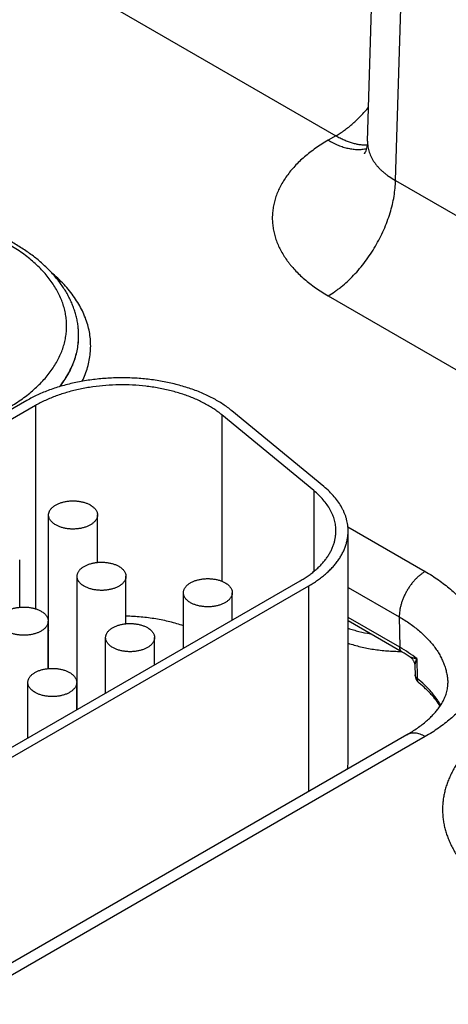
# Model space of a CAD drawing. Header units: inches. Extents: x 0 to 34, y 0 to 22.
# Tile 75 of 116: x 26.092 to 26.443, y 16.183 to 16.989. Entities that reach past the tile are written whole.
import ezdxf

# ---------------------------------------------------------------- set-up
doc = ezdxf.new("R2010")
doc.units = ezdxf.units.IN
doc.header["$LTSCALE"] = 1.87
doc.header["$MEASUREMENT"] = 0
doc.layers.get('0').update_dxf_attribs({"linetype": 'CONTINUOUS'})

msp = doc.modelspace()

# ---------------------------------------------------------------- linework, layer by layer
at = {"color": 7, "linetype": 'CONTINUOUS'}
for p, q in [((26.3765, 16.88926), (26.4124, 18.07674)), ((26.39934, 16.85709), (26.43522, 18.04376)), ((26.01984, 17.08469), (26.35058, 16.89373)), ((26.35058, 16.89373), (26.3442, 16.89004)), ((26.39934, 16.85709), (26.50563, 16.79573)), ((26.3442, 16.76268), (26.45048, 16.70131)), ((26.14004, 16.72967), (26.14004, 16.72993)), ((26.14004, 16.72967), (26.14004, 16.72993)), ((26.09763, 16.67691), (25.76812, 16.48666)), ((26.1047, 16.67283), (25.77519, 16.48258)), ((26.1047, 16.67283), (26.1047, 16.5064)), ((26.34065, 16.60648), (26.26552, 16.66843)), ((26.25732, 16.66512), (26.25732, 16.52895)), ((26.33246, 16.60317), (26.25732, 16.66512)), ((26.33246, 16.60317), (26.33246, 16.53695)), ((26.11546, 16.45745), (26.11546, 16.58322)), ((26.15546, 16.54438), (26.15546, 16.58322)), ((26.36038, 16.57342), (26.42362, 16.53691)), ((26.36054, 16.38063), (26.36054, 16.57005)), ((26.09182, 16.50764), (26.09182, 16.54648)), ((26.02391, 16.35754), (26.32125, 16.52922)), ((26.13879, 16.42387), (26.13879, 16.533)), ((26.17879, 16.49417), (26.17879, 16.533)), ((26.03098, 16.35346), (26.32832, 16.52514)), ((26.32832, 16.35687), (26.32832, 16.52514)), ((26.36054, 16.52391), (26.40241, 16.49974)), ((26.22577, 16.47409), (26.22577, 16.51953)), ((26.26577, 16.49719), (26.26577, 16.51953)), ((26.11515, 16.45742), (26.11515, 16.49626)), ((26.40279, 16.47495), (26.36054, 16.49934)), ((26.40466, 16.47095), (26.36054, 16.49642)), ((26.40241, 16.49974), (26.40279, 16.47495)), ((26.16213, 16.43735), (26.16213, 16.48278)), ((26.20213, 16.46044), (26.20213, 16.48278)), ((26.41664, 16.46559), (26.41709, 16.44925)), ((26.41516, 16.45974), (26.41538, 16.45218)), ((26.09849, 16.4006), (26.09849, 16.44604)), ((26.13849, 16.4237), (26.13849, 16.44604)), ((26.40862, 16.40323), (26.02891, 16.18399)), ((26.42362, 16.40174), (26.04391, 16.1825))]:
    msp.add_line(p, q, dxfattribs=at)
for points in [[(26.3765, 16.88926), (26.3764, 16.88768), (26.37621, 16.88613), (26.37595, 16.88471), (26.37564, 16.88345), (26.3753, 16.88235), (26.37496, 16.88141), (26.37464, 16.88065), (26.37434, 16.88004), (26.3741, 16.87959), (26.37392, 16.87928), (26.3738, 16.8791), (26.37376, 16.87905)], [(26.4112, 16.46689), (26.41132, 16.46681), (26.41181, 16.46645), (26.41228, 16.46605), (26.41271, 16.46563), (26.41312, 16.46517), (26.4135, 16.46468), (26.41384, 16.46417), (26.41414, 16.46364), (26.41441, 16.46308), (26.41464, 16.46251), (26.41483, 16.46193), (26.41497, 16.46134), (26.41508, 16.46074), (26.41514, 16.46015), (26.41516, 16.45974)]]:
    msp.add_lwpolyline(points, dxfattribs=at)
for centre, radius, start, end in [((26.16095, 16.38361), 0.1146, 113.3924, 113.55969), ((26.34509, 16.36756), 0.11933, 56.35263, 60.05244), ((26.42439, 16.45243), 0.00902, 181.60206, 231.41987), ((26.32364, 16.38064), 0.0369, 351.58696, 359.98867)]:
    msp.add_arc(centre, radius, start, end, dxfattribs=at)
for points, knots in [([(26.35058, 16.89373), (26.35176, 16.89441), (26.35412, 16.89586), (26.3576, 16.89826), (26.36105, 16.90088), (26.36445, 16.90374), (26.3678, 16.90681), (26.37108, 16.91008), (26.37428, 16.91354), (26.37634, 16.91595), (26.37735, 16.91719)], [0, 0, 0, 0, 0.114507, 0.232446, 0.353643, 0.477884, 0.604924, 0.73449, 0.866288, 1, 1, 1, 1]), ([(26.35058, 16.89373), (26.35167, 16.89309), (26.35386, 16.89191), (26.35718, 16.89033), (26.36048, 16.88901), (26.36374, 16.88793), (26.36695, 16.8871), (26.37011, 16.88654), (26.37319, 16.88623), (26.37523, 16.88619), (26.37623, 16.88622)], [0, 0, 0, 0, 0.140131, 0.275859, 0.407139, 0.533987, 0.656492, 0.774817, 0.889209, 1, 1, 1, 1]), ([(26.3442, 16.89004), (26.34242, 16.88901), (26.33894, 16.88691), (26.33393, 16.88356), (26.32922, 16.88008), (26.32481, 16.87647), (26.32071, 16.87273), (26.31693, 16.86889), (26.31348, 16.86494), (26.31037, 16.86089), (26.3076, 16.85677), (26.30519, 16.85256), (26.30314, 16.8483), (26.30146, 16.84398), (26.30014, 16.83961), (26.2992, 16.83521), (26.29864, 16.83079), (26.29845, 16.82636), (26.29864, 16.82193), (26.2992, 16.81751), (26.30014, 16.81311), (26.30146, 16.80875), (26.30314, 16.80443), (26.30519, 16.80016), (26.3076, 16.79596), (26.30989, 16.79254), (26.31189, 16.78985), (26.31403, 16.78715), (26.31693, 16.78384), (26.32071, 16.77999), (26.32481, 16.77626), (26.32922, 16.77264), (26.33393, 16.76916), (26.33894, 16.76582), (26.34242, 16.76371), (26.3442, 16.76268)], [0, 0, 0, 0, 0.037616, 0.074279, 0.109978, 0.144709, 0.178481, 0.211311, 0.243226, 0.274268, 0.304488, 0.333951, 0.362736, 0.390931, 0.418639, 0.445972, 0.47305, 0.499998, 0.526946, 0.554024, 0.581357, 0.609065, 0.63726, 0.666045, 0.695508, 0.725728, 0.741145, 0.756774, 0.788689, 0.821519, 0.855291, 0.890022, 0.925721, 0.962384, 1, 1, 1, 1]), ([(26.3442, 16.89004), (26.34556, 16.88925), (26.34829, 16.8878), (26.35243, 16.88594), (26.35653, 16.88447), (26.36056, 16.8834), (26.36451, 16.88273), (26.36833, 16.88246), (26.37144, 16.88258), (26.37384, 16.88289), (26.375, 16.88311), (26.37558, 16.88324)], [0, 0, 0, 0, 0.143916, 0.282131, 0.414608, 0.541446, 0.662896, 0.779372, 0.891468, 0.94613, 1, 1, 1, 1]), ([(26.3765, 16.88926), (26.37647, 16.88851), (26.37649, 16.887), (26.37672, 16.88474), (26.37715, 16.8825), (26.37777, 16.88027), (26.37858, 16.87807), (26.37959, 16.87591), (26.38078, 16.87377), (26.38216, 16.87168), (26.38372, 16.86964), (26.38546, 16.86765), (26.38737, 16.86572), (26.38946, 16.86384), (26.3917, 16.86204), (26.39495, 16.85969), (26.39755, 16.8581), (26.39934, 16.85709)], [0, 0, 0, 0, 0.054436, 0.108955, 0.163831, 0.219326, 0.275689, 0.333148, 0.391909, 0.452151, 0.514025, 0.577656, 0.643141, 0.710551, 0.779932, 0.851309, 1, 1, 1, 1]), ([(26.3442, 16.76268), (26.34602, 16.76374), (26.34873, 16.76546), (26.35223, 16.76797), (26.35578, 16.77073), (26.36014, 16.7745), (26.36518, 16.77947), (26.37002, 16.78489), (26.37462, 16.79069), (26.37893, 16.79682), (26.38292, 16.80323), (26.38654, 16.80986), (26.38977, 16.81664), (26.39258, 16.82351), (26.39493, 16.83041), (26.3968, 16.83727), (26.39819, 16.84403), (26.39906, 16.85062), (26.39931, 16.85497), (26.39934, 16.85709)], [0, 0, 0, 0, 0.055747, 0.084566, 0.113977, 0.174438, 0.236852, 0.300886, 0.366174, 0.432325, 0.498931, 0.565573, 0.631836, 0.697308, 0.761594, 0.824323, 0.885156, 0.943796, 1, 1, 1, 1]), ([(26.14004, 16.72993), (26.14004, 16.73128), (26.13996, 16.73399), (26.13958, 16.73805), (26.13895, 16.74208), (26.13806, 16.74609), (26.13693, 16.75006), (26.13556, 16.75399), (26.13395, 16.75787), (26.13211, 16.76169), (26.13004, 16.76545), (26.12696, 16.77041), (26.12254, 16.77644), (26.11646, 16.78331), (26.10959, 16.78984), (26.10198, 16.79601), (26.09366, 16.80179), (26.08469, 16.80718), (26.0751, 16.81215), (26.06495, 16.81667), (26.05428, 16.82074), (26.04315, 16.82434), (26.03162, 16.82744), (26.01973, 16.83004), (26.00757, 16.83212), (25.99518, 16.83368), (25.98263, 16.8347), (25.96999, 16.83518), (25.95733, 16.83512), (25.9447, 16.83452), (25.93218, 16.83338), (25.91984, 16.83171), (25.90773, 16.82951), (25.89592, 16.8268), (25.88446, 16.82359), (25.87343, 16.81989), (25.86287, 16.81572), (25.85284, 16.8111), (25.84643, 16.80767), (25.84334, 16.80588)], [0, 0, 0, 0, 0.01159, 0.023199, 0.034846, 0.046548, 0.058324, 0.070192, 0.08217, 0.094274, 0.106522, 0.118929, 0.144269, 0.170402, 0.19741, 0.225346, 0.254243, 0.284109, 0.314928, 0.346668, 0.379275, 0.412681, 0.446804, 0.481551, 0.516819, 0.552497, 0.588467, 0.624609, 0.660799, 0.696914, 0.73283, 0.768428, 0.803591, 0.83821, 0.872185, 0.905422, 0.937845, 0.969387, 1, 1, 1, 1]), ([(26.08183, 16.67054), (26.08372, 16.67163), (26.0874, 16.67386), (26.0927, 16.6774), (26.09769, 16.68109), (26.10236, 16.68491), (26.1067, 16.68887), (26.1107, 16.69294), (26.11436, 16.69712), (26.11765, 16.7014), (26.12058, 16.70577), (26.12313, 16.71022), (26.1253, 16.71474), (26.12708, 16.71932), (26.12847, 16.72394), (26.12947, 16.72859), (26.13007, 16.73327), (26.13027, 16.73797), (26.13007, 16.74266), (26.12947, 16.74734), (26.12847, 16.752), (26.12708, 16.75662), (26.1253, 16.76119), (26.12313, 16.76571), (26.12058, 16.77016), (26.11765, 16.77453), (26.11436, 16.77881), (26.1107, 16.78299), (26.1067, 16.78707), (26.10236, 16.79102), (26.09769, 16.79485), (26.0927, 16.79853), (26.0874, 16.80208), (26.0818, 16.80546), (26.07593, 16.80869), (26.06979, 16.81174), (26.0634, 16.81462), (26.05677, 16.81731), (26.04993, 16.81981), (26.04287, 16.82212), (26.03563, 16.82422), (26.02822, 16.82611), (26.02066, 16.8278), (26.01297, 16.82926), (26.00516, 16.83051), (25.99725, 16.83153), (25.98927, 16.83233), (25.97853, 16.8331), (25.96504, 16.83348), (25.95156, 16.8331), (25.94082, 16.83233), (25.93284, 16.83153), (25.92493, 16.83051), (25.91712, 16.82926), (25.90942, 16.8278), (25.90186, 16.82611), (25.89445, 16.82422), (25.88722, 16.82212), (25.88016, 16.81981), (25.87332, 16.81731), (25.86669, 16.81462), (25.8603, 16.81174), (25.85416, 16.80869), (25.85019, 16.80651), (25.84826, 16.8054)], [0, 0, 0, 0, 0.015694, 0.030989, 0.045883, 0.060373, 0.074462, 0.088159, 0.101474, 0.114424, 0.127032, 0.139324, 0.151332, 0.163096, 0.174656, 0.186059, 0.197356, 0.208599, 0.219842, 0.231139, 0.242542, 0.254102, 0.265865, 0.277874, 0.290166, 0.302774, 0.315724, 0.329039, 0.342735, 0.356825, 0.371315, 0.386208, 0.401504, 0.417198, 0.433281, 0.449743, 0.46657, 0.483746, 0.501252, 0.519067, 0.537169, 0.555534, 0.574135, 0.592947, 0.611941, 0.631087, 0.650357, 0.66972, 0.708599, 0.747477, 0.76684, 0.78611, 0.805257, 0.824251, 0.843062, 0.861664, 0.880028, 0.89813, 0.915945, 0.933451, 0.950627, 0.967454, 0.983917, 1, 1, 1, 1]), ([(26.14295, 16.69268), (26.14386, 16.69453), (26.14549, 16.69826), (26.14744, 16.70401), (26.14884, 16.7098), (26.14969, 16.71564), (26.14998, 16.72149), (26.14971, 16.72734), (26.1489, 16.73318), (26.14752, 16.73898), (26.1456, 16.74473), (26.14314, 16.7504), (26.14015, 16.75598), (26.13663, 16.76146), (26.1326, 16.76682), (26.12807, 16.77205), (26.12306, 16.77711), (26.11946, 16.78033), (26.11758, 16.78191)], [0, 0, 0, 0, 0.061363, 0.121436, 0.180507, 0.238892, 0.296923, 0.354945, 0.413304, 0.472333, 0.532349, 0.593641, 0.656466, 0.721044, 0.787558, 0.856156, 0.926945, 1, 1, 1, 1]), ([(26.12449, 16.68829), (26.12574, 16.68988), (26.1281, 16.69312), (26.13124, 16.69814), (26.13392, 16.70325), (26.13612, 16.70844), (26.13785, 16.71369), (26.1391, 16.71899), (26.13986, 16.72432), (26.14004, 16.72789), (26.14004, 16.72967)], [0, 0, 0, 0, 0.135079, 0.266396, 0.394312, 0.519255, 0.641719, 0.762258, 0.881472, 1, 1, 1, 1]), ([(26.12475, 16.68837), (26.12599, 16.68996), (26.12833, 16.69319), (26.13143, 16.69821), (26.13407, 16.70331), (26.13624, 16.70849), (26.13794, 16.71373), (26.13915, 16.71902), (26.13988, 16.72434), (26.14004, 16.7279), (26.14004, 16.72967)], [0, 0, 0, 0, 0.134967, 0.266201, 0.394063, 0.518986, 0.641464, 0.762053, 0.881353, 1, 1, 1, 1]), ([(26.26552, 16.66843), (26.26435, 16.66939), (26.26193, 16.67128), (26.25809, 16.67394), (26.25402, 16.67648), (26.2497, 16.67888), (26.24517, 16.68115), (26.24043, 16.68327), (26.2355, 16.68524), (26.23039, 16.68705), (26.22511, 16.6887), (26.21969, 16.69018), (26.21414, 16.69148), (26.20847, 16.69261), (26.2027, 16.69356), (26.19686, 16.69433), (26.19095, 16.69491), (26.183, 16.69544), (26.17301, 16.69563), (26.16305, 16.69519), (26.15514, 16.69446), (26.14928, 16.69373), (26.14349, 16.69282), (26.1378, 16.69172), (26.13223, 16.69045), (26.12678, 16.68901), (26.12147, 16.68739), (26.11633, 16.68562), (26.11136, 16.68368), (26.10658, 16.68159), (26.102, 16.67935), (26.09906, 16.67774), (26.09763, 16.67691)], [0, 0, 0, 0, 0.025635, 0.052051, 0.079243, 0.107194, 0.135883, 0.165278, 0.195346, 0.226045, 0.25733, 0.28915, 0.321451, 0.354178, 0.38727, 0.420665, 0.454299, 0.488107, 0.555969, 0.623725, 0.657399, 0.690847, 0.724004, 0.756809, 0.7892, 0.821121, 0.852516, 0.883336, 0.913534, 0.943067, 0.971899, 1, 1, 1, 1]), ([(26.25732, 16.66512), (26.25626, 16.666), (26.25406, 16.66771), (26.25058, 16.67013), (26.24687, 16.67244), (26.24295, 16.67462), (26.23883, 16.67668), (26.23452, 16.67861), (26.23003, 16.6804), (26.22539, 16.68205), (26.22059, 16.68354), (26.21567, 16.68489), (26.21062, 16.68608), (26.20547, 16.6871), (26.20022, 16.68797), (26.19311, 16.6889), (26.18411, 16.68964), (26.17323, 16.68984), (26.16238, 16.68937), (26.15343, 16.6884), (26.14639, 16.68729), (26.14122, 16.68629), (26.13615, 16.68514), (26.1312, 16.68383), (26.12638, 16.68236), (26.1217, 16.68074), (26.11718, 16.67898), (26.11284, 16.67708), (26.10868, 16.67505), (26.106, 16.67358), (26.1047, 16.67283)], [0, 0, 0, 0, 0.025635, 0.052052, 0.079244, 0.107196, 0.135885, 0.165281, 0.19535, 0.226049, 0.257334, 0.289155, 0.321457, 0.354184, 0.387276, 0.420672, 0.488107, 0.55597, 0.623727, 0.690841, 0.723999, 0.756804, 0.789196, 0.821117, 0.852514, 0.883334, 0.913532, 0.943066, 0.971899, 1, 1, 1, 1]), ([(26.35054, 16.57005), (26.35054, 16.57079), (26.35049, 16.57226), (26.35027, 16.57446), (26.34991, 16.57666), (26.3494, 16.57885), (26.34874, 16.58102), (26.34795, 16.58318), (26.34701, 16.58532), (26.34555, 16.58817), (26.34337, 16.59167), (26.34024, 16.5957), (26.33659, 16.59958), (26.33388, 16.60199), (26.33246, 16.60317)], [0, 0, 0, 0, 0.056549, 0.113263, 0.170302, 0.227825, 0.285983, 0.344916, 0.404757, 0.465628, 0.590836, 0.721316, 0.857592, 1, 1, 1, 1]), ([(26.36054, 16.57005), (26.36054, 16.57086), (26.36049, 16.57248), (26.36025, 16.5749), (26.35985, 16.57732), (26.35928, 16.57973), (26.35856, 16.58212), (26.35769, 16.5845), (26.35665, 16.58685), (26.35505, 16.58998), (26.35266, 16.59383), (26.34921, 16.59826), (26.3452, 16.60253), (26.34222, 16.60519), (26.34065, 16.60648)], [0, 0, 0, 0, 0.056549, 0.113263, 0.170302, 0.227826, 0.285983, 0.344916, 0.404757, 0.465628, 0.590836, 0.721316, 0.857592, 1, 1, 1, 1]), ([(26.11546, 16.58322), (26.11546, 16.5835), (26.11549, 16.58407), (26.11566, 16.58492), (26.11593, 16.58576), (26.11631, 16.58659), (26.11679, 16.5874), (26.11737, 16.58818), (26.11806, 16.58893), (26.11883, 16.58966), (26.11969, 16.59034), (26.12064, 16.59099), (26.12167, 16.5916), (26.12278, 16.59216), (26.12395, 16.59268), (26.12518, 16.59314), (26.12647, 16.59355), (26.12827, 16.59402), (26.13061, 16.59447), (26.1335, 16.59475), (26.13643, 16.5948), (26.13935, 16.59459), (26.14217, 16.59414), (26.14443, 16.59357), (26.14615, 16.59299), (26.14736, 16.59251), (26.14851, 16.59198), (26.14925, 16.59159), (26.1496, 16.59139)], [0, 0, 0, 0, 0.021327, 0.042883, 0.064883, 0.087522, 0.110966, 0.135347, 0.160764, 0.187283, 0.214939, 0.243743, 0.273676, 0.304704, 0.336768, 0.369798, 0.403706, 0.438397, 0.509663, 0.582667, 0.656378, 0.729734, 0.80169, 0.871263, 0.904889, 0.937606, 0.969332, 1, 1, 1, 1]), ([(26.1496, 16.59139), (26.15005, 16.59112), (26.15091, 16.59058), (26.15208, 16.58967), (26.1531, 16.5887), (26.15394, 16.58767), (26.15461, 16.5866), (26.15502, 16.58567), (26.15525, 16.58492), (26.15537, 16.58435), (26.15544, 16.58379), (26.15546, 16.58341), (26.15546, 16.58322)], [0, 0, 0, 0, 0.148575, 0.28944, 0.422637, 0.548533, 0.667869, 0.781787, 0.837223, 0.891909, 0.946084, 1, 1, 1, 1]), ([(26.12131, 16.57505), (26.12086, 16.57531), (26.12001, 16.57586), (26.11883, 16.57677), (26.11782, 16.57774), (26.11697, 16.57877), (26.1163, 16.57984), (26.11589, 16.58077), (26.11567, 16.58152), (26.11555, 16.58208), (26.11547, 16.58265), (26.11546, 16.58303), (26.11546, 16.58322)], [0, 0, 0, 0, 0.148575, 0.28944, 0.422637, 0.548533, 0.667869, 0.781787, 0.837223, 0.891909, 0.946084, 1, 1, 1, 1]), ([(26.15546, 16.58322), (26.15546, 16.58294), (26.15542, 16.58236), (26.15526, 16.58152), (26.15498, 16.58068), (26.15461, 16.57985), (26.15412, 16.57904), (26.15354, 16.57826), (26.15286, 16.57751), (26.15208, 16.57678), (26.15122, 16.5761), (26.15027, 16.57545), (26.14924, 16.57484), (26.14814, 16.57428), (26.14697, 16.57376), (26.14573, 16.5733), (26.14444, 16.57289), (26.14264, 16.57242), (26.1403, 16.57197), (26.13741, 16.57169), (26.13448, 16.57164), (26.13157, 16.57185), (26.12874, 16.5723), (26.12648, 16.57287), (26.12476, 16.57345), (26.12355, 16.57393), (26.1224, 16.57446), (26.12167, 16.57485), (26.12131, 16.57505)], [0, 0, 0, 0, 0.021327, 0.042883, 0.064883, 0.087522, 0.110966, 0.135347, 0.160764, 0.187283, 0.214939, 0.243743, 0.273676, 0.304704, 0.336768, 0.369798, 0.403706, 0.438397, 0.509663, 0.582667, 0.656378, 0.729734, 0.80169, 0.871263, 0.904889, 0.937606, 0.969332, 1, 1, 1, 1]), ([(26.32125, 16.52922), (26.32239, 16.52988), (26.32462, 16.53123), (26.32783, 16.53338), (26.33085, 16.53561), (26.33368, 16.53793), (26.33631, 16.54032), (26.33874, 16.54279), (26.34095, 16.54532), (26.34294, 16.54791), (26.34471, 16.55056), (26.34626, 16.55325), (26.34757, 16.55599), (26.34865, 16.55876), (26.34949, 16.56156), (26.3501, 16.56438), (26.35046, 16.56721), (26.35054, 16.56911), (26.35054, 16.57005)], [0, 0, 0, 0, 0.075234, 0.14856, 0.219957, 0.289421, 0.356964, 0.422623, 0.486453, 0.548536, 0.608976, 0.667902, 0.725471, 0.781863, 0.83728, 0.891946, 0.946102, 1, 1, 1, 1]), ([(26.32832, 16.52514), (26.32958, 16.52587), (26.33203, 16.52735), (26.33556, 16.52971), (26.33889, 16.53217), (26.342, 16.53472), (26.34489, 16.53735), (26.34756, 16.54006), (26.34999, 16.54285), (26.35218, 16.5457), (26.35413, 16.54861), (26.35583, 16.55157), (26.35727, 16.55458), (26.35846, 16.55763), (26.35939, 16.56071), (26.36005, 16.56381), (26.36045, 16.56693), (26.36054, 16.56901), (26.36054, 16.57005)], [0, 0, 0, 0, 0.075234, 0.14856, 0.219957, 0.289421, 0.356964, 0.422623, 0.486453, 0.548536, 0.608976, 0.667902, 0.725471, 0.781863, 0.83728, 0.891946, 0.946102, 1, 1, 1, 1]), ([(26.13879, 16.533), (26.13879, 16.53329), (26.13883, 16.53386), (26.13899, 16.53471), (26.13926, 16.53555), (26.13964, 16.53637), (26.14013, 16.53718), (26.14071, 16.53796), (26.14139, 16.53872), (26.14216, 16.53944), (26.14303, 16.54013), (26.14398, 16.54078), (26.14501, 16.54138), (26.14611, 16.54195), (26.14728, 16.54246), (26.14852, 16.54292), (26.14981, 16.54333), (26.15161, 16.54381), (26.15395, 16.54425), (26.15684, 16.54454), (26.15977, 16.54458), (26.16268, 16.54437), (26.16551, 16.54392), (26.16777, 16.54335), (26.16948, 16.54277), (26.1707, 16.54229), (26.17185, 16.54176), (26.17258, 16.54137), (26.17293, 16.54117)], [0, 0, 0, 0, 0.021327, 0.042883, 0.064883, 0.087522, 0.110966, 0.135347, 0.160764, 0.187283, 0.214939, 0.243743, 0.273676, 0.304704, 0.336768, 0.369798, 0.403706, 0.438397, 0.509663, 0.582667, 0.656378, 0.729734, 0.80169, 0.871263, 0.904889, 0.937606, 0.969332, 1, 1, 1, 1]), ([(26.17293, 16.54117), (26.17338, 16.54091), (26.17424, 16.54036), (26.17542, 16.53945), (26.17643, 16.53848), (26.17728, 16.53746), (26.17795, 16.53639), (26.17836, 16.53545), (26.17858, 16.5347), (26.1787, 16.53414), (26.17878, 16.53357), (26.17879, 16.53319), (26.17879, 16.533)], [0, 0, 0, 0, 0.148575, 0.28944, 0.422637, 0.548533, 0.667869, 0.781787, 0.837223, 0.891909, 0.946084, 1, 1, 1, 1]), ([(26.42362, 16.53691), (26.4229, 16.53649), (26.42147, 16.53558), (26.41939, 16.53401), (26.41736, 16.53224), (26.41538, 16.53027), (26.41349, 16.52812), (26.41169, 16.52582), (26.41001, 16.52339), (26.40847, 16.52086), (26.40707, 16.51824), (26.40584, 16.51556), (26.40478, 16.51286), (26.4039, 16.51014), (26.40321, 16.50745), (26.40273, 16.50481), (26.40245, 16.50225), (26.4024, 16.50056), (26.40241, 16.49974)], [0, 0, 0, 0, 0.055934, 0.1144, 0.175151, 0.237882, 0.302242, 0.367845, 0.434276, 0.501106, 0.567898, 0.634213, 0.699626, 0.763725, 0.826131, 0.886499, 0.944534, 1, 1, 1, 1]), ([(26.42362, 16.53691), (26.42551, 16.53581), (26.4292, 16.53358), (26.43451, 16.53003), (26.43952, 16.52633), (26.4442, 16.5225), (26.44855, 16.51854), (26.45256, 16.51445), (26.45622, 16.51026), (26.45952, 16.50597), (26.46246, 16.50159), (26.46501, 16.49713), (26.46719, 16.4926), (26.46898, 16.48802), (26.47037, 16.48339), (26.47137, 16.47872), (26.47197, 16.47403), (26.47217, 16.46933), (26.47197, 16.46462), (26.47137, 16.45993), (26.47037, 16.45526), (26.46898, 16.45063), (26.46719, 16.44605), (26.46501, 16.44152), (26.46246, 16.43706), (26.45952, 16.43268), (26.45622, 16.42839), (26.45256, 16.4242), (26.44855, 16.42011), (26.4442, 16.41615), (26.43952, 16.41232), (26.43451, 16.40862), (26.4292, 16.40507), (26.42551, 16.40284), (26.42362, 16.40174)], [0, 0, 0, 0, 0.037617, 0.07428, 0.109979, 0.14471, 0.178482, 0.211311, 0.243227, 0.274268, 0.304488, 0.333951, 0.362736, 0.390931, 0.41864, 0.445973, 0.473051, 0.5, 0.526949, 0.554027, 0.58136, 0.609069, 0.637264, 0.666049, 0.695512, 0.725732, 0.756773, 0.788689, 0.821518, 0.85529, 0.890021, 0.92572, 0.962383, 1, 1, 1, 1]), ([(26.14465, 16.52484), (26.1442, 16.5251), (26.14334, 16.52564), (26.14217, 16.52655), (26.14115, 16.52752), (26.1403, 16.52855), (26.13964, 16.52962), (26.13923, 16.53055), (26.139, 16.5313), (26.13888, 16.53187), (26.13881, 16.53243), (26.13879, 16.53281), (26.13879, 16.533)], [0, 0, 0, 0, 0.148575, 0.28944, 0.422637, 0.548533, 0.667869, 0.781787, 0.837223, 0.891909, 0.946084, 1, 1, 1, 1]), ([(26.17879, 16.533), (26.17879, 16.53272), (26.17875, 16.53215), (26.17859, 16.5313), (26.17832, 16.53046), (26.17794, 16.52963), (26.17746, 16.52883), (26.17687, 16.52804), (26.17619, 16.52729), (26.17542, 16.52657), (26.17455, 16.52588), (26.1736, 16.52523), (26.17258, 16.52462), (26.17147, 16.52406), (26.1703, 16.52355), (26.16907, 16.52308), (26.16778, 16.52267), (26.16598, 16.5222), (26.16363, 16.52176), (26.16074, 16.52147), (26.15781, 16.52143), (26.1549, 16.52163), (26.15208, 16.52208), (26.14981, 16.52266), (26.1481, 16.52323), (26.14689, 16.52371), (26.14574, 16.52424), (26.145, 16.52463), (26.14465, 16.52484)], [0, 0, 0, 0, 0.021327, 0.042883, 0.064883, 0.087522, 0.110966, 0.135347, 0.160764, 0.187283, 0.214939, 0.243743, 0.273676, 0.304704, 0.336768, 0.369798, 0.403706, 0.438397, 0.509663, 0.582667, 0.656378, 0.729734, 0.80169, 0.871263, 0.904889, 0.937606, 0.969332, 1, 1, 1, 1]), ([(26.22577, 16.51953), (26.22577, 16.51981), (26.2258, 16.52038), (26.22597, 16.52123), (26.22624, 16.52207), (26.22662, 16.5229), (26.2271, 16.5237), (26.22768, 16.52449), (26.22836, 16.52524), (26.22914, 16.52597), (26.23, 16.52665), (26.23095, 16.5273), (26.23198, 16.52791), (26.23309, 16.52847), (26.23426, 16.52899), (26.23549, 16.52945), (26.23678, 16.52986), (26.23858, 16.53033), (26.24092, 16.53078), (26.24381, 16.53106), (26.24674, 16.5311), (26.24965, 16.5309), (26.25248, 16.53045), (26.25474, 16.52988), (26.25646, 16.5293), (26.25767, 16.52882), (26.25882, 16.52829), (26.25955, 16.5279), (26.25991, 16.52769)], [0, 0, 0, 0, 0.021327, 0.042883, 0.064883, 0.087522, 0.110966, 0.135347, 0.160764, 0.187283, 0.214939, 0.243743, 0.273676, 0.304704, 0.336768, 0.369798, 0.403706, 0.438397, 0.509663, 0.582667, 0.656378, 0.729734, 0.80169, 0.871263, 0.904889, 0.937606, 0.969332, 1, 1, 1, 1]), ([(26.25991, 16.52769), (26.26036, 16.52743), (26.26122, 16.52689), (26.26239, 16.52598), (26.26341, 16.52501), (26.26425, 16.52398), (26.26492, 16.52291), (26.26533, 16.52198), (26.26556, 16.52123), (26.26568, 16.52066), (26.26575, 16.5201), (26.26577, 16.51972), (26.26577, 16.51953)], [0, 0, 0, 0, 0.148575, 0.28944, 0.422637, 0.548533, 0.667869, 0.781787, 0.837223, 0.891909, 0.946084, 1, 1, 1, 1]), ([(26.23162, 16.51136), (26.23117, 16.51162), (26.23031, 16.51217), (26.22914, 16.51308), (26.22813, 16.51405), (26.22728, 16.51507), (26.22661, 16.51615), (26.2262, 16.51708), (26.22598, 16.51783), (26.22585, 16.51839), (26.22578, 16.51896), (26.22577, 16.51934), (26.22577, 16.51953)], [0, 0, 0, 0, 0.148575, 0.28944, 0.422637, 0.548533, 0.667869, 0.781787, 0.837223, 0.891909, 0.946084, 1, 1, 1, 1]), ([(26.26577, 16.51953), (26.26577, 16.51925), (26.26573, 16.51867), (26.26556, 16.51782), (26.26529, 16.51698), (26.26491, 16.51616), (26.26443, 16.51535), (26.26385, 16.51457), (26.26317, 16.51382), (26.26239, 16.51309), (26.26153, 16.5124), (26.26058, 16.51176), (26.25955, 16.51115), (26.25845, 16.51059), (26.25727, 16.51007), (26.25604, 16.50961), (26.25475, 16.5092), (26.25295, 16.50873), (26.25061, 16.50828), (26.24772, 16.508), (26.24479, 16.50795), (26.24188, 16.50816), (26.23905, 16.50861), (26.23679, 16.50918), (26.23507, 16.50976), (26.23386, 16.51024), (26.23271, 16.51077), (26.23198, 16.51116), (26.23162, 16.51136)], [0, 0, 0, 0, 0.021327, 0.042883, 0.064883, 0.087522, 0.110966, 0.135347, 0.160764, 0.187283, 0.214939, 0.243743, 0.273676, 0.304704, 0.336768, 0.369798, 0.403706, 0.438397, 0.509663, 0.582667, 0.656378, 0.729734, 0.80169, 0.871263, 0.904889, 0.937606, 0.969332, 1, 1, 1, 1]), ([(26.07515, 16.49626), (26.07515, 16.49654), (26.07519, 16.49711), (26.07535, 16.49796), (26.07562, 16.4988), (26.076, 16.49963), (26.07649, 16.50043), (26.07707, 16.50122), (26.07775, 16.50197), (26.07852, 16.50269), (26.07939, 16.50338), (26.08034, 16.50403), (26.08137, 16.50464), (26.08247, 16.5052), (26.08364, 16.50571), (26.08488, 16.50618), (26.08617, 16.50659), (26.08797, 16.50706), (26.09031, 16.5075), (26.0932, 16.50779), (26.09613, 16.50783), (26.09904, 16.50763), (26.10187, 16.50718), (26.10413, 16.5066), (26.10584, 16.50603), (26.10706, 16.50555), (26.10821, 16.50502), (26.10894, 16.50463), (26.10929, 16.50442)], [0, 0, 0, 0, 0.021327, 0.042883, 0.064883, 0.087522, 0.110966, 0.135347, 0.160764, 0.187283, 0.214939, 0.243743, 0.273676, 0.304704, 0.336768, 0.369798, 0.403706, 0.438397, 0.509663, 0.582667, 0.656378, 0.729734, 0.80169, 0.871263, 0.904889, 0.937606, 0.969332, 1, 1, 1, 1]), ([(26.10929, 16.50442), (26.10975, 16.50416), (26.1106, 16.50362), (26.11178, 16.50271), (26.11279, 16.50174), (26.11364, 16.50071), (26.11431, 16.49964), (26.11472, 16.49871), (26.11494, 16.49796), (26.11506, 16.49739), (26.11514, 16.49683), (26.11515, 16.49645), (26.11515, 16.49626)], [0, 0, 0, 0, 0.148575, 0.28944, 0.422637, 0.548533, 0.667869, 0.781787, 0.837223, 0.891909, 0.946084, 1, 1, 1, 1]), ([(26.11515, 16.49626), (26.11515, 16.49597), (26.11512, 16.4954), (26.11495, 16.49455), (26.11468, 16.49371), (26.1143, 16.49289), (26.11382, 16.49208), (26.11323, 16.4913), (26.11255, 16.49055), (26.11178, 16.48982), (26.11091, 16.48913), (26.10997, 16.48848), (26.10894, 16.48788), (26.10783, 16.48731), (26.10666, 16.4868), (26.10543, 16.48634), (26.10414, 16.48593), (26.10234, 16.48545), (26.09999, 16.48501), (26.09711, 16.48472), (26.09417, 16.48468), (26.09126, 16.48489), (26.08844, 16.48534), (26.08617, 16.48591), (26.08446, 16.48649), (26.08325, 16.48697), (26.0821, 16.4875), (26.08136, 16.48789), (26.08101, 16.48809)], [0, 0, 0, 0, 0.021327, 0.042883, 0.064883, 0.087522, 0.110966, 0.135347, 0.160764, 0.187283, 0.214939, 0.243743, 0.273676, 0.304704, 0.336768, 0.369798, 0.403706, 0.438397, 0.509663, 0.582667, 0.656378, 0.729734, 0.80169, 0.871263, 0.904889, 0.937606, 0.969332, 1, 1, 1, 1]), ([(26.22577, 16.49246), (26.22398, 16.49307), (26.22032, 16.49421), (26.21473, 16.49571), (26.20898, 16.49701), (26.20311, 16.4981), (26.19713, 16.49898), (26.19107, 16.49965), (26.18495, 16.5001), (26.18085, 16.50025), (26.17879, 16.50029)], [0, 0, 0, 0, 0.118952, 0.240197, 0.363472, 0.488495, 0.614971, 0.742593, 0.871043, 1, 1, 1, 1]), ([(26.40241, 16.49974), (26.40394, 16.49886), (26.40691, 16.49706), (26.4112, 16.4942), (26.41524, 16.49122), (26.41903, 16.48814), (26.42256, 16.48495), (26.42581, 16.48167), (26.42879, 16.4783), (26.43149, 16.47485), (26.43389, 16.47133), (26.43599, 16.46775), (26.4378, 16.46411), (26.43929, 16.46042), (26.44048, 16.45669), (26.44135, 16.45294), (26.44191, 16.44916), (26.44207, 16.44663), (26.4421, 16.44537)], [0, 0, 0, 0, 0.075083, 0.148293, 0.219608, 0.289024, 0.356553, 0.422228, 0.4861, 0.548247, 0.608765, 0.667778, 0.725432, 0.781897, 0.837366, 0.892051, 0.946182, 1, 1, 1, 1]), ([(26.16213, 16.48278), (26.16213, 16.48307), (26.16216, 16.48364), (26.16233, 16.48449), (26.1626, 16.48533), (26.16298, 16.48615), (26.16346, 16.48696), (26.16404, 16.48774), (26.16472, 16.4885), (26.1655, 16.48922), (26.16636, 16.48991), (26.16731, 16.49056), (26.16834, 16.49117), (26.16945, 16.49173), (26.17062, 16.49224), (26.17185, 16.4927), (26.17314, 16.49311), (26.17494, 16.49359), (26.17728, 16.49403), (26.18017, 16.49432), (26.1831, 16.49436), (26.18601, 16.49415), (26.18884, 16.49371), (26.1911, 16.49313), (26.19282, 16.49256), (26.19403, 16.49208), (26.19518, 16.49155), (26.19591, 16.49115), (26.19627, 16.49095)], [0, 0, 0, 0, 0.021327, 0.042883, 0.064883, 0.087522, 0.110966, 0.135347, 0.160764, 0.187283, 0.214939, 0.243743, 0.273676, 0.304704, 0.336768, 0.369798, 0.403706, 0.438397, 0.509663, 0.582667, 0.656378, 0.729734, 0.80169, 0.871263, 0.904889, 0.937606, 0.969332, 1, 1, 1, 1]), ([(26.19627, 16.49095), (26.19672, 16.49069), (26.19758, 16.49015), (26.19875, 16.48924), (26.19977, 16.48827), (26.20061, 16.48724), (26.20128, 16.48617), (26.20169, 16.48524), (26.20192, 16.48448), (26.20204, 16.48392), (26.20211, 16.48335), (26.20213, 16.48297), (26.20213, 16.48278)], [0, 0, 0, 0, 0.148575, 0.28944, 0.422637, 0.548533, 0.667869, 0.781787, 0.837223, 0.891909, 0.946084, 1, 1, 1, 1]), ([(26.36053, 16.49044), (26.36198, 16.48996), (26.36493, 16.48905), (26.37098, 16.48742), (26.37563, 16.48644), (26.37876, 16.48589)], [0, 0, 0, 0, 0.244006, 0.492331, 1, 1, 1, 1]), ([(26.16798, 16.47462), (26.16753, 16.47488), (26.16667, 16.47542), (26.1655, 16.47633), (26.16449, 16.4773), (26.16364, 16.47833), (26.16297, 16.4794), (26.16256, 16.48033), (26.16234, 16.48109), (26.16221, 16.48165), (26.16214, 16.48222), (26.16213, 16.4826), (26.16213, 16.48278)], [0, 0, 0, 0, 0.148575, 0.28944, 0.422637, 0.548533, 0.667869, 0.781787, 0.837223, 0.891909, 0.946084, 1, 1, 1, 1]), ([(26.20213, 16.48278), (26.20213, 16.4825), (26.20209, 16.48193), (26.20193, 16.48108), (26.20165, 16.48024), (26.20127, 16.47942), (26.20079, 16.47861), (26.20021, 16.47783), (26.19953, 16.47707), (26.19875, 16.47635), (26.19789, 16.47566), (26.19694, 16.47501), (26.19591, 16.4744), (26.19481, 16.47384), (26.19363, 16.47333), (26.1924, 16.47287), (26.19111, 16.47246), (26.18931, 16.47198), (26.18697, 16.47154), (26.18408, 16.47125), (26.18115, 16.47121), (26.17824, 16.47142), (26.17541, 16.47186), (26.17315, 16.47244), (26.17143, 16.47301), (26.17022, 16.47349), (26.16907, 16.47402), (26.16834, 16.47442), (26.16798, 16.47462)], [0, 0, 0, 0, 0.021327, 0.042883, 0.064883, 0.087522, 0.110966, 0.135347, 0.160764, 0.187283, 0.214939, 0.243743, 0.273676, 0.304704, 0.336768, 0.369798, 0.403706, 0.438397, 0.509663, 0.582667, 0.656378, 0.729734, 0.80169, 0.871263, 0.904889, 0.937606, 0.969332, 1, 1, 1, 1]), ([(26.36053, 16.4782), (26.36219, 16.47765), (26.36555, 16.47662), (26.3707, 16.47527), (26.37599, 16.47412), (26.38139, 16.47317), (26.3869, 16.47243), (26.39247, 16.47189), (26.39809, 16.47156), (26.40186, 16.47148), (26.40374, 16.47147)], [0, 0, 0, 0, 0.118938, 0.240233, 0.363593, 0.488707, 0.615248, 0.742878, 0.871246, 1, 1, 1, 1]), ([(26.40466, 16.47095), (26.40451, 16.47104), (26.40423, 16.47123), (26.40387, 16.47159), (26.40355, 16.47201), (26.40328, 16.4725), (26.40307, 16.47304), (26.40292, 16.47364), (26.40282, 16.47428), (26.40279, 16.47472), (26.40279, 16.47495)], [0, 0, 0, 0, 0.108527, 0.219013, 0.333245, 0.452714, 0.578548, 0.711495, 0.851952, 1, 1, 1, 1]), ([(26.41664, 16.46559), (26.4145, 16.46729), (26.40999, 16.47058), (26.40526, 16.47353), (26.40279, 16.47495)], [0, 0, 0, 0, 0.489507, 1, 1, 1, 1]), ([(26.41664, 16.46559), (26.41608, 16.46565), (26.41527, 16.46574), (26.41422, 16.46592), (26.41349, 16.46606), (26.41292, 16.4662), (26.4125, 16.46633), (26.4122, 16.46643), (26.41192, 16.46653), (26.41166, 16.46664), (26.41142, 16.46676), (26.41127, 16.46685), (26.4112, 16.46689)], [0, 0, 0, 0, 0.298056, 0.436841, 0.568163, 0.691257, 0.749428, 0.805161, 0.858266, 0.908556, 0.955851, 1, 1, 1, 1]), ([(26.41664, 16.46559), (26.41641, 16.46506), (26.4161, 16.46428), (26.41576, 16.46322), (26.41554, 16.46247), (26.41537, 16.46175), (26.41525, 16.46105), (26.41517, 16.46039), (26.41516, 16.45995), (26.41516, 16.45974)], [0, 0, 0, 0, 0.283732, 0.417903, 0.546633, 0.669616, 0.786488, 0.896787, 1, 1, 1, 1]), ([(26.09849, 16.44604), (26.09849, 16.44632), (26.09852, 16.4469), (26.09869, 16.44775), (26.09896, 16.44858), (26.09934, 16.44941), (26.09982, 16.45022), (26.1004, 16.451), (26.10108, 16.45175), (26.10186, 16.45248), (26.10272, 16.45317), (26.10367, 16.45381), (26.1047, 16.45442), (26.10581, 16.45498), (26.10698, 16.4555), (26.10821, 16.45596), (26.1095, 16.45637), (26.1113, 16.45684), (26.11364, 16.45729), (26.11653, 16.45757), (26.11946, 16.45762), (26.12237, 16.45741), (26.1252, 16.45696), (26.12746, 16.45639), (26.12918, 16.45581), (26.13039, 16.45533), (26.13154, 16.4548), (26.13228, 16.45441), (26.13263, 16.45421)], [0, 0, 0, 0, 0.021327, 0.042883, 0.064883, 0.087522, 0.110966, 0.135347, 0.160764, 0.187283, 0.214939, 0.243743, 0.273676, 0.304704, 0.336768, 0.369798, 0.403706, 0.438397, 0.509663, 0.582667, 0.656378, 0.729734, 0.80169, 0.871263, 0.904889, 0.937606, 0.969332, 1, 1, 1, 1]), ([(26.13263, 16.45421), (26.13308, 16.45395), (26.13394, 16.4534), (26.13511, 16.45249), (26.13613, 16.45152), (26.13697, 16.45049), (26.13764, 16.44942), (26.13805, 16.44849), (26.13828, 16.44774), (26.1384, 16.44718), (26.13847, 16.44661), (26.13849, 16.44623), (26.13849, 16.44604)], [0, 0, 0, 0, 0.148575, 0.28944, 0.422637, 0.548533, 0.667869, 0.781787, 0.837223, 0.891909, 0.946084, 1, 1, 1, 1]), ([(26.41709, 16.44925), (26.41683, 16.44945), (26.41647, 16.44977), (26.41607, 16.45026), (26.41583, 16.45062), (26.41564, 16.451), (26.41549, 16.45139), (26.4154, 16.45178), (26.41538, 16.45205), (26.41538, 16.45218)], [0, 0, 0, 0, 0.278713, 0.409288, 0.53456, 0.655258, 0.772307, 0.886809, 1, 1, 1, 1]), ([(26.41877, 16.44538), (26.41863, 16.44549), (26.41838, 16.44571), (26.41805, 16.4461), (26.41777, 16.44654), (26.41753, 16.44701), (26.41734, 16.44752), (26.41715, 16.44827), (26.41709, 16.44885), (26.41709, 16.44925)], [0, 0, 0, 0, 0.115588, 0.23222, 0.350884, 0.472462, 0.597696, 0.727165, 1, 1, 1, 1]), ([(26.43629, 16.42745), (26.43574, 16.42843), (26.43456, 16.43038), (26.43195, 16.43424), (26.42897, 16.43796), (26.42566, 16.44153), (26.42204, 16.4451), (26.41912, 16.44763), (26.41709, 16.44925)], [0, 0, 0, 0, 0.115775, 0.233937, 0.477951, 0.604118, 0.733154, 1, 1, 1, 1]), ([(26.10434, 16.43788), (26.10389, 16.43814), (26.10303, 16.43868), (26.10186, 16.43959), (26.10085, 16.44056), (26.1, 16.44159), (26.09933, 16.44266), (26.09892, 16.44359), (26.0987, 16.44434), (26.09858, 16.44491), (26.0985, 16.44547), (26.09849, 16.44585), (26.09849, 16.44604)], [0, 0, 0, 0, 0.148575, 0.28944, 0.422637, 0.548533, 0.667869, 0.781787, 0.837223, 0.891909, 0.946084, 1, 1, 1, 1]), ([(26.13849, 16.44604), (26.13849, 16.44576), (26.13845, 16.44519), (26.13829, 16.44434), (26.13801, 16.4435), (26.13764, 16.44267), (26.13715, 16.44187), (26.13657, 16.44108), (26.13589, 16.44033), (26.13511, 16.4396), (26.13425, 16.43892), (26.1333, 16.43827), (26.13227, 16.43766), (26.13117, 16.4371), (26.13, 16.43658), (26.12876, 16.43612), (26.12747, 16.43571), (26.12567, 16.43524), (26.12333, 16.43479), (26.12044, 16.43451), (26.11751, 16.43447), (26.1146, 16.43467), (26.11177, 16.43512), (26.10951, 16.43569), (26.10779, 16.43627), (26.10658, 16.43675), (26.10543, 16.43728), (26.1047, 16.43767), (26.10434, 16.43788)], [0, 0, 0, 0, 0.021327, 0.042883, 0.064883, 0.087522, 0.110966, 0.135347, 0.160764, 0.187283, 0.214939, 0.243743, 0.273676, 0.304704, 0.336768, 0.369798, 0.403706, 0.438397, 0.509663, 0.582667, 0.656378, 0.729734, 0.80169, 0.871263, 0.904889, 0.937606, 0.969332, 1, 1, 1, 1]), ([(26.40862, 16.40323), (26.41014, 16.40411), (26.41307, 16.40588), (26.41725, 16.40867), (26.4211, 16.41152), (26.42462, 16.41441), (26.4278, 16.41731), (26.43064, 16.4202), (26.43312, 16.42306), (26.43527, 16.42587), (26.43708, 16.42861), (26.43858, 16.43127), (26.43978, 16.43382), (26.44071, 16.43628), (26.44138, 16.43864), (26.44177, 16.44057), (26.44196, 16.44207), (26.44209, 16.44354), (26.44211, 16.44464), (26.4421, 16.44537)], [0, 0, 0, 0, 0.0934, 0.182835, 0.268124, 0.349105, 0.425642, 0.497636, 0.565037, 0.627856, 0.686189, 0.740224, 0.790268, 0.83675, 0.880232, 0.921395, 0.94135, 0.961042, 1, 1, 1, 1]), ([(26.43584, 16.42675), (26.43481, 16.4284), (26.43252, 16.4317), (26.42925, 16.4356), (26.42633, 16.43865), (26.42313, 16.44175), (26.42055, 16.44396), (26.41877, 16.44538)], [0, 0, 0, 0, 0.230328, 0.473424, 0.599989, 0.729939, 1, 1, 1, 1]), ([(26.42362, 16.40174), (26.42295, 16.40214), (26.4216, 16.40284), (26.41954, 16.40369), (26.41751, 16.40428), (26.41554, 16.40461), (26.41395, 16.40466), (26.41272, 16.40457), (26.41184, 16.40443), (26.41099, 16.40423), (26.41016, 16.40397), (26.40937, 16.40364), (26.40887, 16.40337), (26.40862, 16.40323)], [0, 0, 0, 0, 0.148568, 0.289426, 0.422614, 0.548501, 0.667826, 0.725409, 0.781814, 0.837244, 0.891922, 0.94609, 1, 1, 1, 1]), ([(26.47003, 16.40215), (26.46757, 16.40007), (26.46402, 16.39684), (26.45962, 16.39229), (26.4556, 16.38775), (26.45195, 16.38303), (26.44874, 16.37817), (26.44658, 16.37451), (26.44465, 16.3708), (26.44296, 16.36706), (26.4415, 16.36328), (26.44028, 16.35947), (26.4393, 16.35565), (26.43856, 16.3518), (26.43806, 16.34794), (26.43781, 16.34407), (26.4378, 16.3402), (26.43803, 16.33633), (26.4385, 16.33247), (26.43922, 16.32862), (26.44017, 16.32479), (26.44137, 16.32098), (26.44281, 16.3172), (26.44448, 16.31345), (26.44638, 16.30974), (26.44926, 16.30481), (26.45257, 16.30002), (26.45629, 16.29538), (26.45932, 16.29193), (26.46256, 16.28855), (26.46601, 16.28524), (26.46967, 16.282), (26.47487, 16.27775), (26.48186, 16.27265), (26.49091, 16.26695), (26.50064, 16.26165), (26.51101, 16.25677), (26.52196, 16.25233), (26.53344, 16.24837), (26.54538, 16.24489), (26.55773, 16.24192), (26.57042, 16.23947), (26.58338, 16.23756), (26.59654, 16.2362), (26.60984, 16.23538), (26.62321, 16.23513), (26.63658, 16.23543), (26.64546, 16.236), (26.64989, 16.23638)], [0, 0, 0, 0, 0.02927, 0.043456, 0.05735, 0.08429, 0.097369, 0.110205, 0.122815, 0.13522, 0.147441, 0.159503, 0.171432, 0.183255, 0.195002, 0.206701, 0.218383, 0.230079, 0.241819, 0.253633, 0.265551, 0.277599, 0.289804, 0.302189, 0.314779, 0.327591, 0.35395, 0.367532, 0.381398, 0.395555, 0.410011, 0.424771, 0.43984, 0.470899, 0.50319, 0.536681, 0.571321, 0.607043, 0.643761, 0.681378, 0.719784, 0.758861, 0.798483, 0.838517, 0.878826, 0.91927, 0.959709, 1, 1, 1, 1])]:
    msp.add_open_spline(points, degree=3, knots=knots, dxfattribs=at)

doc.saveas('drawing.dxf')
